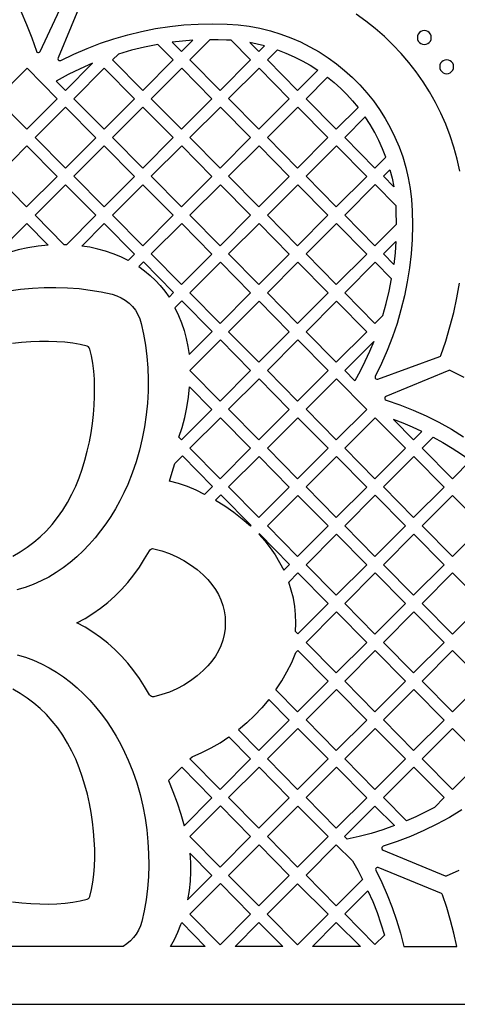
# Model space of a CAD drawing. Header units: millimetres. Extents: x -1176 to 822, y -1617 to -119.
# Tile 73 of 119: x 531 to 637, y -1617 to -1379. Entities that reach past the tile are written whole.
import ezdxf

# ---------------------------------------------------------------- set-up
doc = ezdxf.new("R2010")
doc.units = ezdxf.units.MM
doc.layers.add('pattern', color=5, linetype='Continuous', true_color=0x0000ff)

msp = doc.modelspace()

# ---------------------------------------------------------------- linework, layer by layer
at = {"layer": 'pattern'}
for points in [[(-1176, -1616.8), (822, -1616.8), (822, -118.96), (-1176, -118.96)], [(627.18, -1383.2), (627.24, -1383.65), (627.41, -1384.05), (627.67, -1384.39), (628.01, -1384.65), (628.42, -1384.82), (628.87, -1384.89), (629.31, -1384.82), (629.72, -1384.65), (630.06, -1384.39), (630.32, -1384.05), (630.49, -1383.65), (630.55, -1383.2), (630.49, -1382.75), (630.32, -1382.35), (630.06, -1382.01), (629.72, -1381.74), (629.31, -1381.57), (628.87, -1381.51), (628.42, -1381.57), (628.01, -1381.74), (627.67, -1382.01), (627.41, -1382.35), (627.24, -1382.75)], [(572.93, -1383.86), (570.44, -1384.06), (567.97, -1384.34), (570.2, -1386.6)], [(582.2, -1383.85), (581.04, -1383.79), (579.07, -1383.73), (577.09, -1383.72), (572.25, -1388.58), (579.55, -1395.98), (586.9, -1388.61)], [(586.74, -1384.42), (588.9, -1386.6), (590.29, -1385.21), (588.52, -1384.78)], [(564.49, -1384.87), (561.28, -1385.5), (558.1, -1386.28), (554.95, -1387.18), (553.55, -1388.59), (560.85, -1395.98), (568.2, -1388.62)], [(593.37, -1386.16), (595.43, -1386.94), (597.44, -1387.82), (599.39, -1388.8), (601.29, -1389.88), (603.15, -1391.06), (598.25, -1395.98), (590.95, -1388.59)], [(539.94, -1393.71), (542.19, -1395.99), (548.74, -1389.42), (545.74, -1390.73), (542.81, -1392.15)], [(632.58, -1390.25), (632.64, -1390.7), (632.81, -1391.1), (633.07, -1391.44), (633.42, -1391.71), (633.82, -1391.88), (634.27, -1391.94), (634.71, -1391.88), (635.12, -1391.71), (635.46, -1391.44), (635.72, -1391.1), (635.89, -1390.7), (635.95, -1390.25), (635.89, -1389.8), (635.72, -1389.4), (635.46, -1389.06), (635.12, -1388.79), (634.71, -1388.63), (634.27, -1388.56), (633.82, -1388.63), (633.42, -1388.79), (633.07, -1389.06), (632.81, -1389.4), (632.64, -1389.8)], [(532.89, -1390.61), (540.19, -1398), (532.84, -1405.37), (525.54, -1397.98)], [(551.55, -1390.6), (558.85, -1398), (551.5, -1405.37), (544.2, -1397.97)], [(577.55, -1398), (570.25, -1390.6), (562.9, -1397.97), (570.2, -1405.37)], [(588.95, -1390.59), (581.6, -1397.96), (588.9, -1405.36), (596.25, -1397.99)], [(605.5, -1392.75), (607.12, -1394.08), (608.67, -1395.47), (610.14, -1396.92), (611.54, -1398.46), (612.88, -1400.07), (607.6, -1405.37), (600.3, -1397.97)], [(549.5, -1407.39), (542.16, -1414.75), (534.85, -1407.36), (542.2, -1399.99)], [(560.86, -1414.75), (553.55, -1407.35), (560.9, -1399.98), (568.2, -1407.38)], [(579.6, -1399.98), (586.9, -1407.38), (579.55, -1414.74), (572.25, -1407.35)], [(598.29, -1399.98), (590.95, -1407.35), (598.25, -1414.74), (605.59, -1407.38)], [(619.58, -1412.11), (618.78, -1410.06), (617.88, -1408.07), (616.89, -1406.13), (615.79, -1404.24), (614.59, -1402.39), (609.64, -1407.35), (616.95, -1414.75)], [(532.8, -1424.13), (525.5, -1416.74), (532.85, -1409.37), (540.15, -1416.76)], [(558.85, -1416.76), (551.51, -1424.13), (544.21, -1416.73), (551.55, -1409.37)], [(570.25, -1409.36), (577.55, -1416.76), (570.21, -1424.13), (562.9, -1416.73)], [(588.95, -1409.36), (596.25, -1416.76), (588.9, -1424.13), (581.6, -1416.73)], [(607.64, -1409.36), (600.3, -1416.73), (607.6, -1424.13), (614.94, -1416.76)], [(621.48, -1419.25), (618.99, -1416.73), (620.55, -1415.16), (621.07, -1417.2)], [(542.4, -1433.27), (541.9, -1433.25), (534.85, -1426.12), (542.2, -1418.75), (549.5, -1426.15)], [(560.9, -1418.75), (568.21, -1426.14), (560.86, -1433.51), (553.56, -1426.11)], [(572.25, -1426.11), (579.6, -1418.75), (586.9, -1426.14), (579.55, -1433.51)], [(598.29, -1418.75), (605.59, -1426.14), (598.25, -1433.51), (590.95, -1426.11)], [(622.15, -1428.29), (622.1, -1425.18), (622.04, -1423.86), (616.99, -1418.74), (609.64, -1426.11), (616.95, -1433.51)], [(526, -1436), (525.5, -1435.49), (532.85, -1428.13), (538.03, -1433.38), (535.55, -1433.62), (533.12, -1434), (530.72, -1434.52), (528.35, -1435.19)], [(546.12, -1433.58), (551.55, -1428.13), (558.85, -1435.52), (557.33, -1437.05), (555.53, -1436.19), (553.72, -1435.45), (551.88, -1434.82), (550, -1434.3), (548.09, -1433.88)], [(570.21, -1442.9), (562.9, -1435.5), (570.25, -1428.13), (577.55, -1435.53)], [(596.25, -1435.53), (588.9, -1442.9), (581.6, -1435.5), (588.95, -1428.13)], [(614.94, -1435.53), (607.6, -1442.89), (600.3, -1435.5), (607.64, -1428.13)], [(621.49, -1438.03), (618.99, -1435.5), (622.02, -1432.46), (621.8, -1435.25)], [(559.86, -1438.55), (561.3, -1439.59), (562.64, -1440.69), (563.89, -1441.87), (565.07, -1443.12), (566.17, -1444.47), (567.21, -1445.9), (568.29, -1444.82), (560.99, -1437.42)], [(586.9, -1444.91), (579.55, -1452.28), (572.25, -1444.88), (579.6, -1437.51)], [(598.25, -1452.28), (590.95, -1444.88), (598.29, -1437.51), (605.6, -1444.91)], [(618.82, -1450.4), (619.64, -1447.47), (620.35, -1444.51), (620.95, -1441.52), (616.99, -1437.51), (609.64, -1444.88), (616.95, -1452.28)], [(568.62, -1448.53), (569.48, -1450.34), (570.22, -1452.17), (570.84, -1454.02), (571.35, -1455.91), (571.75, -1457.84), (572.04, -1459.82), (577.59, -1454.25), (570.29, -1446.85)], [(581.6, -1454.27), (588.95, -1446.9), (596.25, -1454.3), (588.9, -1461.66)], [(607.64, -1446.9), (614.94, -1454.3), (607.6, -1461.66), (600.3, -1454.27)], [(579.6, -1456.28), (586.9, -1463.68), (579.56, -1471.05), (572.25, -1463.65)], [(605.6, -1463.68), (598.25, -1471.05), (590.95, -1463.65), (598.29, -1456.28)], [(612.07, -1466.11), (609.64, -1463.65), (616.63, -1456.65), (615.61, -1459.07), (614.51, -1461.46), (613.33, -1463.8)], [(569.58, -1479.79), (570.36, -1477.4), (571.01, -1475), (571.53, -1472.57), (571.91, -1470.11), (572.17, -1467.61), (577.55, -1473.06), (570.21, -1480.43)], [(596.25, -1473.06), (588.9, -1480.43), (581.6, -1473.03), (588.95, -1465.66)], [(614.94, -1473.06), (607.6, -1480.43), (600.3, -1473.03), (607.64, -1465.66)], [(586.9, -1482.45), (579.56, -1489.81), (572.25, -1482.42), (579.6, -1475.05)], [(598.29, -1475.05), (605.6, -1482.45), (598.25, -1489.81), (590.95, -1482.42)], [(624.29, -1482.45), (616.95, -1489.81), (609.64, -1482.42), (616.99, -1475.05)], [(621.42, -1475.5), (626.29, -1480.43), (628.3, -1478.42), (626.04, -1477.37), (623.75, -1476.4)], [(630.97, -1479.77), (633.31, -1481.07), (635.59, -1482.44), (637.82, -1483.9), (640.01, -1485.43), (635.64, -1489.82), (628.34, -1482.42)], [(575.8, -1493.58), (573.75, -1492.56), (571.66, -1491.69), (569.52, -1490.96), (567.3, -1490.37), (567.99, -1488.25), (568.59, -1486.09), (570.42, -1484.26), (577.72, -1491.66)], [(588.95, -1484.43), (596.25, -1491.83), (588.9, -1499.2), (581.6, -1491.8)], [(614.94, -1491.83), (607.6, -1499.2), (600.3, -1491.8), (607.64, -1484.43)], [(626.34, -1484.43), (633.64, -1491.83), (626.29, -1499.2), (618.99, -1491.8)], [(578.43, -1494.99), (580.67, -1496.38), (582.82, -1497.88), (584.9, -1499.48), (586.9, -1501.21), (587.02, -1501.08), (579.72, -1493.69)], [(598.29, -1493.82), (605.6, -1501.21), (598.25, -1508.58), (590.95, -1501.18)], [(616.99, -1493.81), (624.29, -1501.21), (616.95, -1508.58), (609.64, -1501.18)], [(635.69, -1493.82), (642.99, -1501.21), (635.64, -1508.58), (628.34, -1501.18)], [(588.91, -1503.23), (590.33, -1504.83), (591.64, -1506.49), (592.83, -1508.22), (593.92, -1510.03), (594.91, -1511.93), (596.33, -1510.51), (589.03, -1503.11)], [(614.94, -1510.6), (607.6, -1517.97), (600.3, -1510.57), (607.64, -1503.2)], [(626.34, -1503.2), (618.99, -1510.57), (626.29, -1517.97), (633.64, -1510.6)], [(563.55, -1506.72), (565.47, -1507.24), (567.31, -1507.89), (569.08, -1508.66), (570.78, -1509.57), (572.41, -1510.6), (573.97, -1511.76), (575.45, -1513.05), (576.57, -1514.17), (577.56, -1515.34), (578.42, -1516.54), (579.14, -1517.79), (579.73, -1519.07), (580.2, -1520.4), (580.53, -1521.76), (580.72, -1523.17), (580.79, -1524.61), (580.72, -1526.05), (580.53, -1527.46), (580.2, -1528.82), (579.73, -1530.15), (579.14, -1531.43), (578.42, -1532.68), (577.56, -1533.88), (576.57, -1535.05), (575.45, -1536.17), (573.97, -1537.46), (572.41, -1538.62), (570.78, -1539.65), (569.08, -1540.56), (567.3, -1541.34), (565.46, -1541.98), (563.54, -1542.5), (563.23, -1542.53), (562.93, -1542.45), (562.68, -1542.28), (562.48, -1542.04), (561.3, -1540.02), (560.03, -1538.07), (558.67, -1536.19), (557.23, -1534.39), (555.71, -1532.68), (554.1, -1531.06), (552.42, -1529.55), (550.65, -1528.14), (548.81, -1526.84), (546.9, -1525.67), (544.91, -1524.62), (546.9, -1523.57), (548.82, -1522.39), (550.66, -1521.1), (552.42, -1519.69), (554.11, -1518.17), (555.71, -1516.55), (557.24, -1514.84), (558.68, -1513.04), (560.03, -1511.16), (561.3, -1509.2), (562.49, -1507.19), (562.68, -1506.94), (562.94, -1506.77), (563.24, -1506.7)], [(597.72, -1526.73), (597.81, -1524.67), (597.76, -1522.65), (597.57, -1520.66), (597.23, -1518.7), (596.74, -1516.74), (596.11, -1514.77), (598.33, -1512.54), (605.63, -1519.94), (598.29, -1527.3)], [(609.64, -1519.95), (616.95, -1527.35), (624.29, -1519.98), (616.99, -1512.58)], [(628.34, -1519.95), (635.69, -1512.58), (642.99, -1519.98), (635.64, -1527.35)], [(600.3, -1529.34), (607.6, -1536.73), (614.94, -1529.37), (607.64, -1521.97)], [(633.64, -1529.37), (626.29, -1536.73), (618.99, -1529.34), (626.34, -1521.97)], [(593.02, -1540.82), (594.42, -1538.67), (595.69, -1536.45), (596.83, -1534.17), (597.84, -1531.81), (598.29, -1531.35), (605.6, -1538.75), (598.25, -1546.12)], [(624.29, -1538.75), (616.95, -1546.12), (609.64, -1538.72), (616.99, -1531.35)], [(628.34, -1538.72), (635.69, -1531.35), (642.99, -1538.75), (635.64, -1546.12)], [(607.6, -1555.5), (600.3, -1548.1), (607.64, -1540.74), (614.94, -1548.13)], [(626.34, -1540.74), (633.64, -1548.13), (626.29, -1555.5), (618.99, -1548.1)], [(591.31, -1543.13), (589.63, -1545.14), (587.85, -1547.03), (585.96, -1548.81), (583.96, -1550.49), (588.9, -1555.5), (596.25, -1548.13)], [(605.6, -1557.52), (598.29, -1550.12), (590.95, -1557.49), (598.25, -1564.89)], [(616.99, -1550.12), (624.29, -1557.52), (616.95, -1564.89), (609.64, -1557.49)], [(635.65, -1550.14), (643.03, -1557.48), (635.64, -1564.88), (628.33, -1557.48)], [(572.76, -1556.98), (575.09, -1555.98), (577.34, -1554.85), (579.52, -1553.59), (581.65, -1552.2), (586.9, -1557.52), (579.55, -1564.89), (572.25, -1557.49)], [(570.83, -1573.65), (577.55, -1566.9), (570.25, -1559.5), (567.06, -1562.7), (568.14, -1565.39), (569.12, -1568.11), (570.02, -1570.86)], [(588.95, -1559.5), (596.25, -1566.9), (588.9, -1574.27), (581.6, -1566.87)], [(600.3, -1566.87), (607.64, -1559.5), (614.94, -1566.9), (607.6, -1574.27)], [(624.53, -1572.48), (618.99, -1566.86), (626.3, -1559.52), (633.68, -1566.86), (631.32, -1569.23), (629.09, -1570.38), (626.83, -1571.47)], [(579.6, -1568.88), (586.9, -1576.29), (579.56, -1583.65), (572.25, -1576.25)], [(590.95, -1576.26), (598.29, -1568.89), (605.6, -1576.29), (598.25, -1583.65)], [(621.68, -1573.61), (618.86, -1574.61), (616.02, -1575.49), (613.14, -1576.26), (610.22, -1576.93), (609.59, -1576.29), (616.95, -1568.91)], [(588.9, -1593.04), (581.6, -1585.64), (588.94, -1578.27), (596.25, -1585.67)], [(611.51, -1582.17), (612.77, -1584.39), (613.96, -1586.66), (607.6, -1593.03), (600.29, -1585.63), (607.61, -1578.29)], [(571.69, -1591.55), (577.55, -1585.67), (572.2, -1580.25), (572.36, -1582.53), (572.39, -1584.79), (572.29, -1587.04), (572.05, -1589.29)], [(636.7, -1602.8), (636.01, -1599.65), (635.21, -1596.52), (634.3, -1593.42), (633.28, -1590.35), (633.18, -1590.18), (633.01, -1590.06), (617.75, -1583.74), (617.51, -1583.71), (617.3, -1583.79), (617.15, -1583.95), (617.08, -1584.17), (617.14, -1584.41), (618.58, -1587.36), (619.89, -1590.37), (621.08, -1593.42), (622.15, -1596.51), (623.08, -1599.64), (623.89, -1602.8)], [(586.9, -1595.06), (579.56, -1602.42), (572.25, -1595.02), (579.6, -1587.65)], [(605.64, -1595.01), (598.25, -1602.42), (590.94, -1595.01), (598.26, -1587.68)], [(615.25, -1589.35), (616.39, -1591.98), (617.44, -1594.65), (618.37, -1597.36), (619.21, -1600.11), (616.95, -1602.38), (609.64, -1594.97)], [(567.53, -1602.8), (568.5, -1601.13), (569.34, -1599.38), (570.08, -1597.53), (570.25, -1597.04), (575.94, -1602.8)], [(594.69, -1602.8), (583.18, -1602.8), (588.91, -1597.06)], [(613.42, -1602.8), (601.84, -1602.8), (607.6, -1597.02)]]:
    msp.add_lwpolyline(points, close=True, dxfattribs=at)
for points in [[(531.36, -1376.85), (532.76, -1380.01), (534.03, -1383.23), (535.16, -1386.51), (535.28, -1386.71), (535.48, -1386.82), (535.7, -1386.83), (535.9, -1386.75), (536.05, -1386.56), (542.59, -1372.54)], [(546.72, -1372.84), (540.4, -1388.11), (540.36, -1388.35), (540.45, -1388.56), (540.61, -1388.71), (540.83, -1388.77), (541.06, -1388.72), (544.19, -1387.2), (547.38, -1385.82), (550.61, -1384.58), (553.89, -1383.48), (557.21, -1382.53), (560.57, -1381.72), (563.95, -1381.05), (567.37, -1380.53), (570.81, -1380.16), (574.26, -1379.94), (577.73, -1379.86), (581.21, -1379.94), (583.9, -1380.13), (586.54, -1380.47), (589.14, -1380.96), (591.68, -1381.59), (594.17, -1382.35), (596.6, -1383.25), (598.96, -1384.27), (601.24, -1385.42), (603.46, -1386.68), (605.6, -1388.06), (607.65, -1389.55), (609.62, -1391.15), (611.5, -1392.85), (613.29, -1394.65), (614.97, -1396.54), (616.55, -1398.52), (618.03, -1400.59), (619.39, -1402.74), (620.64, -1404.97), (621.77, -1407.26), (622.77, -1409.63), (623.65, -1412.06), (624.39, -1414.56), (625, -1417.11), (625.46, -1419.71), (625.78, -1422.35), (625.95, -1425.05), (626, -1428.51), (625.9, -1431.97), (625.66, -1435.42), (625.27, -1438.85), (624.73, -1442.25), (624.05, -1445.63), (623.23, -1448.98), (622.27, -1452.28), (621.16, -1455.55), (619.92, -1458.78), (618.54, -1461.95), (617.02, -1465.07), (616.96, -1465.3), (617.02, -1465.52), (617.17, -1465.68), (617.37, -1465.76), (617.61, -1465.74), (632.58, -1460.29), (632.76, -1460.18), (632.86, -1460), (634.04, -1456.58), (635.07, -1453.13), (635.97, -1449.64), (636.74, -1446.12), (637.37, -1442.57)], [(637.45, -1415.52), (636.81, -1412.59), (636.03, -1409.72), (635.11, -1406.91), (634.06, -1404.16), (632.88, -1401.48), (631.58, -1398.87), (630.15, -1396.33), (628.6, -1393.88), (626.93, -1391.5), (625.16, -1389.22), (623.28, -1387.02), (621.29, -1384.92), (619.21, -1382.92), (617.03, -1381.02), (614.76, -1379.23), (612.4, -1377.55)], [(528.46, -1444.44), (531.33, -1444.03), (534.19, -1443.74), (537.05, -1443.59), (539.88, -1443.56), (542.69, -1443.65), (545.46, -1443.87), (548.18, -1444.2), (550.84, -1444.65), (553.43, -1445.22), (554.57, -1445.58), (555.63, -1446.06), (556.62, -1446.66), (557.53, -1447.37), (558.34, -1448.19), (559.06, -1449.1), (559.66, -1450.09), (560.14, -1451.15), (560.49, -1452.29), (561.06, -1454.88), (561.51, -1457.54), (561.84, -1460.26), (562.06, -1463.02), (562.15, -1465.83), (562.12, -1468.66), (561.96, -1471.52), (561.68, -1474.38), (561.27, -1477.25), (560.72, -1480.1), (560.05, -1482.93), (559.24, -1485.73), (558.29, -1488.49), (557.21, -1491.2), (556.3, -1493.19), (555.32, -1495.14), (554.27, -1497.04), (553.14, -1498.9), (551.94, -1500.69), (550.67, -1502.43), (549.33, -1504.11), (547.92, -1505.71), (546.45, -1507.24), (544.91, -1508.68), (543.31, -1510.04), (541.64, -1511.31), (539.92, -1512.48), (538.13, -1513.55), (536.29, -1514.51), (534.4, -1515.35), (532.44, -1516.08), (530.44, -1516.68)], [(529.43, -1508.49), (531.2, -1507.49), (532.89, -1506.38), (534.52, -1505.16), (536.07, -1503.83), (537.56, -1502.38), (538.96, -1500.83), (540.28, -1499.16), (541.52, -1497.39), (542.67, -1495.52), (543.73, -1493.53), (544.64, -1491.58), (545.46, -1489.56), (546.2, -1487.47), (546.87, -1485.32), (547.45, -1483.14), (547.95, -1480.92), (548.36, -1478.7), (548.7, -1476.47), (548.95, -1474.25), (549.12, -1472.06), (549.21, -1469.9), (549.22, -1467.8), (549.15, -1465.75), (549, -1463.79), (548.77, -1461.91), (548.45, -1460.13), (548.05, -1458.47), (547.92, -1458.14), (547.7, -1457.93), (547.38, -1457.79), (545.72, -1457.39), (543.94, -1457.08), (542.06, -1456.84), (540.09, -1456.69), (538.05, -1456.62), (535.94, -1456.63), (533.79, -1456.72), (531.59, -1456.89), (529.38, -1457.14)], [(638.53, -1465.38), (635.14, -1463.64), (634.95, -1463.59), (634.75, -1463.63), (619.59, -1469.9), (619.4, -1470.05), (619.3, -1470.26), (619.31, -1470.48), (619.42, -1470.68), (619.63, -1470.81), (622.92, -1471.94), (626.14, -1473.22), (629.3, -1474.63), (632.4, -1476.17), (635.42, -1477.84), (638.37, -1479.65)], [(530.48, -1532.34), (532.5, -1532.94), (534.46, -1533.66), (536.36, -1534.51), (538.21, -1535.46), (540, -1536.53), (541.73, -1537.7), (543.4, -1538.97), (545.01, -1540.33), (546.56, -1541.77), (548.04, -1543.3), (549.45, -1544.91), (550.8, -1546.59), (552.07, -1548.33), (553.28, -1550.13), (554.41, -1551.99), (555.47, -1553.9), (556.45, -1555.85), (557.35, -1557.85), (558.44, -1560.56), (559.39, -1563.32), (560.2, -1566.12), (560.87, -1568.95), (561.42, -1571.8), (561.83, -1574.67), (562.11, -1577.53), (562.27, -1580.39), (562.3, -1583.22), (562.2, -1586.03), (561.99, -1588.8), (561.65, -1591.52), (561.2, -1594.18), (560.63, -1596.77), (560.3, -1597.85), (559.85, -1598.87), (559.29, -1599.82), (558.63, -1600.7), (557.88, -1601.49), (557.04, -1602.2), (556.12, -1602.8), (520.85, -1602.8)], [(529.39, -1592.04), (531.6, -1592.29), (533.8, -1592.46), (535.95, -1592.56), (538.06, -1592.57), (540.1, -1592.49), (542.07, -1592.34), (543.95, -1592.11), (545.73, -1591.79), (547.39, -1591.4), (547.71, -1591.26), (547.93, -1591.04), (548.06, -1590.72), (548.46, -1589.06), (548.78, -1587.28), (549.01, -1585.4), (549.17, -1583.43), (549.24, -1581.39), (549.23, -1579.28), (549.14, -1577.13), (548.97, -1574.93), (548.71, -1572.72), (548.38, -1570.49), (547.96, -1568.26), (547.46, -1566.05), (546.88, -1563.86), (546.22, -1561.72), (545.48, -1559.63), (544.66, -1557.6), (543.75, -1555.65), (542.69, -1553.67), (541.54, -1551.79), (540.3, -1550.02), (538.98, -1548.36), (537.58, -1546.8), (536.1, -1545.36), (534.54, -1544.02), (532.91, -1542.8), (531.22, -1541.69), (529.46, -1540.69)], [(637.9, -1569.84), (634.91, -1571.63), (631.86, -1573.3), (628.73, -1574.83), (625.53, -1576.24), (622.28, -1577.5), (618.96, -1578.63), (618.75, -1578.76), (618.64, -1578.95), (618.63, -1579.18), (618.72, -1579.38), (618.92, -1579.53), (633.87, -1585.72), (634.05, -1585.76), (634.24, -1585.72), (637.31, -1584.37)]]:
    msp.add_lwpolyline(points, dxfattribs=at)

doc.saveas('drawing.dxf')
